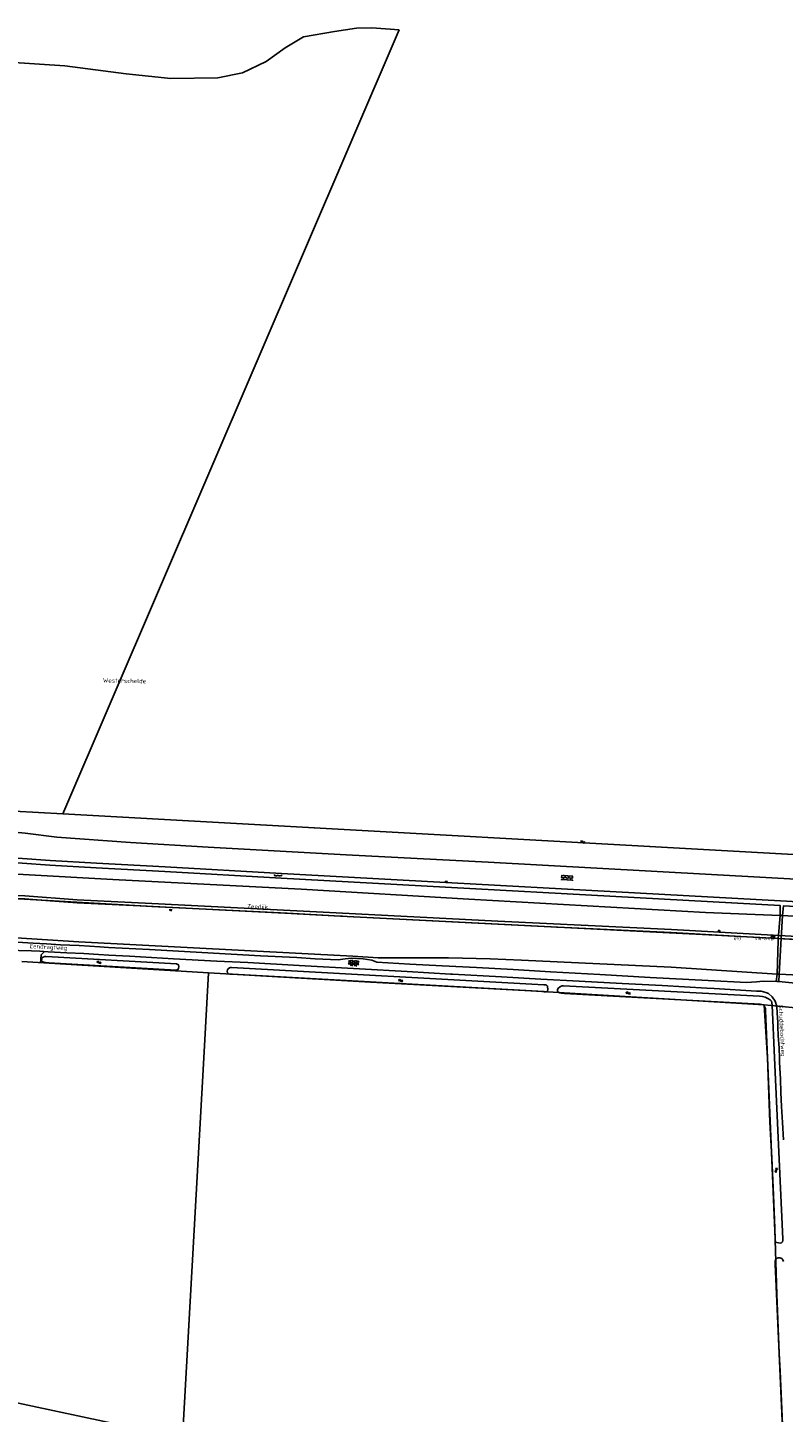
# Model space of a CAD drawing. Header units: metres. Extents: x 51973 to 58000, y 375000 to 380663.
# Tile 8 of 56: x 54547 to 54981, y 375796 to 376592. Entities that reach past the tile are written whole.
import ezdxf
from ezdxf.enums import TextEntityAlignment as Align

# ---------------------------------------------------------------- set-up
doc = ezdxf.new("R2010")
doc.units = ezdxf.units.M
doc.header["$LTSCALE"] = 0.1
doc.layers.get('0').update_dxf_attribs({"linetype": 'CONTINUOUS'})
doc.layers.add('B-WA-OG-TOPOGRAFIE-G', color=253, linetype='CONTINUOUS')
doc.styles.add('ISOCP', font='ISOCP.shx', dxfattribs={"height": 1.8})

# ---------------------------------------------------------------- blocks, each defined once
blk = doc.blocks.new('S05')
at = {"color": 0}
for p, q in [((0.08, 0.3), (0.38, 0.59)), ((0.11, -0.19), (0.41, 0.09)), ((0.38, 0.59), (0.68, 0.71)), ((0.41, 0.09), (0.71, 0.21)), ((0.68, 0.71), (1.01, 0.62)), ((0.71, 0.21), (1.02, 0.12)), ((1.01, 0.62), (1.33, 0.37)), ((1.02, 0.12), (1.36, -0.12)), ((1.33, 0.37), (1.66, 0.13)), ((1.66, 0.13), (1.97, 0.04)), ((1.97, 0.04), (2.28, 0.16)), ((2.28, 0.16), (2.58, 0.44)), ((1.36, -0.12), (1.68, -0.37)), ((1.68, -0.37), (2, -0.46)), ((2, -0.46), (2.31, -0.33)), ((2.31, -0.33), (2.61, -0.05))]:
    blk.add_line(p, q, dxfattribs=at)
blk = doc.blocks.new('M01')
at = {"color": 0}
for radius in [1.05, 0.625]:
    blk.add_circle((0, 0), radius, dxfattribs=at)
blk = doc.blocks.new('S026')
at = {"color": 0}
for p, q in [((0, 0), (4.4, 0)), ((0.2, 0.5), (0.2, 0)), ((1.2, 0), (1.2, -0.5)), ((2.2, 0.5), (2.2, 0)), ((3.2, 0), (3.2, -0.5)), ((4.2, 0.5), (4.2, 0))]:
    blk.add_line(p, q, dxfattribs=at)
blk = doc.blocks.new('S024')
at = {"color": 0}
for p, q in [((0, 1.2), (6.7, 1.2)), ((0, 0), (6.7, 0)), ((0.2, 1.2), (0.2, 0)), ((1.25, 1.5), (1.25, 1.2)), ((1.25, 0), (1.25, -1.2)), ((2.3, 1.2), (2.3, 0)), ((3.35, 1.5), (3.35, 1.2)), ((3.35, 0), (3.35, -1.2)), ((4.4, 1.2), (4.4, 0)), ((5.45, 1.5), (5.45, 1.2)), ((5.45, 0), (5.45, -1.2)), ((6.5, 1.2), (6.5, 0)), ((0, -1.2), (6.7, -1.2)), ((0.2, -1.2), (0.2, -1.5)), ((2.3, -1.2), (2.3, -1.5)), ((4.4, -1.2), (4.4, -1.5)), ((6.5, -1.2), (6.5, -1.5))]:
    blk.add_line(p, q, dxfattribs=at)
blk = doc.blocks.new('S04')
at = {"color": 0}
for p, q in [((0, 0.5), (0.5, 0.5)), ((0, 0.25), (1, 0.25)), ((0, 0), (0.5, 0)), ((0, -0.25), (1, -0.25)), ((0, -0.5), (0.5, -0.5))]:
    blk.add_line(p, q, dxfattribs=at)
blk = doc.blocks.new('S014')
at = {"color": 0}
for p, q in [((0, -0.75), (4.2, 1.67)), ((0, 0.65), (1.78, 1.67)), ((5.07, -1.52), (0, 1.4)), ((2.64, -1.52), (0, 0)), ((1.08, -1.52), (6.15, 1.4)), ((6.15, -0.75), (1.95, 1.67)), ((3.51, -1.52), (6.15, 0)), ((6.15, 0.65), (4.37, 1.67))]:
    blk.add_line(p, q, dxfattribs=at)

msp = doc.modelspace()

# ---------------------------------------------------------------- linework, layer by layer
at = {"layer": 'B-WA-OG-TOPOGRAFIE-G'}
for points in [[(54760.609, 376590.465), (54744.862, 376591.64), (54736.117, 376591.407), (54723.371, 376589.432), (54705.625, 376586.468), (54695.12, 376579.991), (54684.112, 376572.267), (54670.608, 376565.796), (54656.361, 376562.825), (54629.375, 376562.376), (54603.645, 376565.173), (54568.423, 376569.738), (54536.445, 376571.797)], [(54760.609, 376590.465), (54567.26, 376140.125)], [(54462.941, 376139.131), (54475.354, 376140.883), (54487.591, 376141.968), (54505.438, 376142.794), (54525.28, 376142.46), (54567.26, 376140.125)], [(55418.82, 376094.77), (55241.83, 376102.61), (54567.26, 376140.125)], [(54368.609, 376101.222), (54372.967, 376103.602), (54381.607, 376107.659), (54390.779, 376111.836), (54401.961, 376115.859), (54412.768, 376119.842), (54424.818, 376123.197), (54433.383, 376125.422), (54438.071, 376126.003), (54445.652, 376127.832), (54454.711, 376129.546), (54463.159, 376130.864), (54473.973, 376131.774), (54484.511, 376132.742), (54498.714, 376133.363), (54511.935, 376132.84), (54523.709, 376131.1), (54545.695, 376129.095), (54563.886, 376126.752)], [(54563.886, 376126.752), (54606.301, 376123.735), (54650.878, 376121.017), (54730.112, 376116.543), (54811.665, 376112.302), (55415.331, 376079.076), (55431.025, 376078.14), (55438.775, 376077.734)], [(54382.351, 376084.804), (54385.062, 376086.212), (54394.646, 376090.862), (54404.566, 376095.297), (54414.271, 376098.982), (54423.366, 376101.858), (54432.246, 376104.517), (54442.858, 376107.436), (54454.102, 376110.021), (54463.24, 376111.577), (54474.584, 376113.532), (54485.062, 376114.658), (54501.077, 376115.559), (54508.554, 376116.039), (54518.963, 376115.736), (54529.823, 376115.236), (54544.164, 376114.527), (54560.148, 376113.4), (54586.623, 376111.728), (54626.058, 376109.657), (54693.036, 376105.834), (54979.767, 376090.087), (55292.055, 376072.556), (55417.472, 376067.115)], [(54386.101, 376080.322), (54395.063, 376088.09), (54395.776, 376088.436), (54405.588, 376092.823), (54415.15, 376096.453), (54424.153, 376099.3), (54432.985, 376101.945), (54443.513, 376104.841), (54454.627, 376107.396), (54463.692, 376108.939), (54474.955, 376110.88), (54485.28, 376111.99), (54501.227, 376112.887), (54508.601, 376113.36), (54518.863, 376113.062), (54529.695, 376112.563), (54544.004, 376111.856), (54559.97, 376110.73), (54586.468, 376109.056), (54625.912, 376106.985), (54692.886, 376103.162), (54979.62, 376087.415), (54979.47, 376081.726), (54980.882, 376081.694)], [(54389.07, 376076.776), (54389.455, 376076.982), (54398.762, 376082.262), (54408.426, 376086.577), (54418.781, 376090.284), (54425.396, 376092.603), (54434.058, 376095.438), (54444.592, 376098.042), (54454.634, 376100.684), (54464.401, 376102.911), (54476.454, 376104.868), (54486.48, 376105.776), (54498.555, 376106.826), (54508.68, 376107.32), (54519.339, 376106.811), (54544.599, 376105.289), (54596.101, 376102.509), (54704.3, 376096.848), (54800.568, 376091.049), (54936.652, 376083.544), (54979.47, 376081.726)], [(54402.641, 376071.499), (54411.782, 376075.689), (54418.397, 376078.241), (54425.96, 376080.957), (54434.721, 376083.791), (54449.318, 376087.813), (54460.831, 376090.639), (54478.053, 376093.051), (54482.644, 376093.821), (54488.243, 376094.105), (54498.157, 376093.505), (54538.565, 376091.545), (54615.395, 376087.137), (54694.915, 376083.1), (54726.997, 376081.462), (54851.845, 376075.107), (54942.359, 376070.523), (54967.538, 376069.157), (55167.215, 376058.858), (55404.393, 376044.989)], [(54502.196, 376093.309), (54503.213, 376093.36), (54517.79, 376094.042), (54529.119, 376093.782), (54545.556, 376093.028), (54575.662, 376090.839), (54618.509, 376088.722), (54716.877, 376083.722), (54817.309, 376078.546), (54917.074, 376073.634), (55016.701, 376068.229), (55076.193, 376064.502), (55116.763, 376062.19), (55216.271, 376056.81), (55303.787, 376051.234), (55312.348, 376050.699), (55332.778, 376049.687), (55367.376, 376047.934), (55383.082, 376047.141)], [(54527.498, 376092.082), (54529.059, 376092.046), (54545.453, 376091.294), (54554.846, 376090.611)], [(54554.846, 376090.611), (54575.556, 376089.105), (54615.771, 376087.118)], [(54554.846, 376090.611), (54554.918, 376090.606)], [(54615.322, 376087.14), (54615.771, 376087.118)], [(54615.771, 376087.118), (54618.422, 376086.987), (54688.519, 376083.425)], [(54980.882, 376081.694), (54981.366, 376087.251), (55291.955, 376070.505), (55389.088, 376066.323)], [(54688.519, 376083.425), (54696.307, 376083.029)], [(54688.519, 376083.425), (54696.307, 376083.029)], [(54696.307, 376083.029), (54716.788, 376081.988), (54726.875, 376081.468)], [(54726.875, 376081.468), (54817.222, 376076.812), (54851.61, 376075.119)], [(54726.875, 376081.468), (54728.126, 376081.404)], [(54978.472, 376068.593), (54978.576, 376070.45), (54979.47, 376081.726)], [(54980.123, 376068.508), (54980.882, 376081.694)], [(54980.882, 376081.694), (55035.709, 376078.339), (55168.259, 376071.103), (55272.532, 376065.905), (55385.668, 376060.737)], [(54850.987, 376075.15), (54851.61, 376075.119)], [(54851.61, 376075.119), (54916.984, 376071.9), (54956.975, 376069.73)], [(54429.222, 376056.139), (54443.529, 376061.002), (54457.41, 376065.011), (54468.95, 376067.065), (54480.787, 376068.824), (54494.142, 376069.877), (54507.971, 376070.419), (54522.373, 376070.154), (54576.578, 376066.645)], [(54554.09, 376061.195), (54549.26, 376061.44), (54542.06, 376061.71), (54534.26, 376062.11), (54526.61, 376062.47), (54518.66, 376062.85), (54512.4, 376063.04), (54507.39, 376063.09), (54501.92, 376062.91), (54497.33, 376062.72), (54493.75, 376062.57), (54489.29, 376062.12), (54484.83, 376061.67), (54480.31, 376061.09), (54474.76, 376060.24), (54470.14, 376059.52), (54465.13, 376058.56), (54459.59, 376057.2), (54454.57, 376055.99), (54449.52, 376054.69), (54443.81, 376053.04), (54438.17, 376051.23), (54434.03, 376049.76), (54430.143, 376048.247)], [(54538.412, 376066.52), (54541.04, 376066.4), (54550.27, 376065.83), (54557.98, 376065.47), (54566.05, 376064.96), (54576.71, 376064.44), (54588.68, 376063.75), (54593.54, 376063.47), (54617.2, 376062.2), (54647.13, 376060.57), (54680.95, 376058.66), (54701.715, 376057.539)], [(54576.578, 376066.645), (54734.058, 376058.321), (54748.578, 376057.516)], [(54956.975, 376069.73), (55016.6, 376066.495), (55076.089, 376062.768), (55116.667, 376060.456), (55216.169, 376055.076), (55303.678, 376049.501), (55312.251, 376048.965), (55332.691, 376047.952), (55367.292, 376046.199), (55384.019, 376043.99)], [(54956.975, 376069.73), (54967.873, 376069.139)], [(54977.754, 376048.142), (54978.404, 376067.391), (54978.472, 376068.593)], [(54978.472, 376068.592), (54978.472, 376068.593)], [(54978.945, 376048.058), (54980.123, 376068.508)], [(54980.123, 376068.507), (54980.123, 376068.508)], [(54543.78, 376055.27), (54651.14, 376048.88)], [(54703.15, 376052.96), (54673.64, 376054.7), (54655.75, 376055.59), (54631, 376056.96), (54605.67, 376058.35), (54593.87, 376059.07), (54587.9, 376059.4), (54579.49, 376059.88), (54569.56, 376060.4), (54558.92, 376060.95), (54554.09, 376061.195)], [(54554.594, 376054.625), (54554.817, 376059.106)], [(54554.817, 376059.106), (54556.902, 376061.052)], [(54632.455, 376050.379), (54559.276, 376054.65), (54557.409, 376054.759), (54556.519, 376054.911), (54555.889, 376055.114), (54555.25, 376055.595), (54555.175, 376056.275), (54555.199, 376056.931), (54555.462, 376057.578), (54556.032, 376057.916), (54556.976, 376058.14), (54557.757, 376058.25), (54632.689, 376054.014)], [(54701.715, 376057.539), (54712.43, 376056.96), (54725.54, 376056.33), (54729.61, 376056.95), (54733.26, 376057.27), (54739.85, 376056.89), (54744.85, 376056.09), (54747.8, 376054.98), (54766.79, 376053.9), (54785.25, 376052.89), (54805.07, 376051.86), (54826.14, 376050.7), (54847.59, 376049.46), (54875.98, 376047.89), (54904.9, 376046.24), (54938.22, 376044.41), (54960.21, 376043.19), (54965.86, 376043.57), (54969.86, 376044.08), (54977.62, 376043.91), (54978.85, 376043.86), (54986.51, 376043.03), (54994.72, 376041.68)], [(54755.461, 376057.426), (54748.578, 376057.516)], [(54977.754, 376048.142), (54916.877, 376052.099), (54830.934, 376056.064), (54812.925, 376056.847), (54789.018, 376057.489), (54766.855, 376057.391), (54755.461, 376057.426)], [(54632.689, 376054.014), (54633.746, 376053.452), (54633.961, 376052.449), (54633.842, 376051.394), (54633.447, 376050.674), (54632.455, 376050.379)], [(54648.385, 376000), (54651.14, 376048.88)], [(54651.14, 376048.88), (54744.05, 376043.46)], [(54846.037, 376039.081), (54845.877, 376041.237), (54845.317, 376041.696), (54844.689, 376041.938), (54843.716, 376042.014), (54664.277, 376051.894), (54663.64, 376051.878), (54663.034, 376051.642), (54662.436, 376051.106), (54661.995, 376050.465), (54661.829, 376049.755), (54661.957, 376048.894), (54662.551, 376048.275), (54663.339, 376048.047), (54664.751, 376047.995), (54843.809, 376038.049), (54844.205, 376037.994), (54845.1, 376037.961), (54845.769, 376038.295), (54846.037, 376039.081)], [(54790.156, 376048.1), (54765.22, 376049.53), (54737.82, 376051.06), (54703.15, 376052.96)], [(54941.708, 376039.811), (54937.47, 376040.06), (54911.67, 376041.48), (54888.8, 376042.71), (54864.14, 376044.12), (54842.07, 376045.26), (54819.5, 376046.55), (54791.2, 376048.04), (54790.156, 376048.1)], [(54977.324, 376043.916), (54977.754, 376048.142), (54978.945, 376048.058), (54978.747, 376043.871)], [(54978.945, 376048.058), (55036.854, 376045.127), (55121.533, 376040.373), (55223.292, 376031.28)], [(54744.05, 376043.46), (54836.213, 376038.471), (54970.382, 376030.491)], [(54972.258, 376000), (54971.084, 376027.065), (54971.062, 376028.101), (54970.822, 376029.145), (54970.328, 376029.801), (54969.713, 376030.381), (54968.948, 376030.688), (54967.957, 376030.824), (54855.694, 376036.953), (54853.709, 376037.106), (54852.981, 376037.332), (54852.1, 376037.743), (54851.625, 376038.378), (54851.631, 376039.074), (54852.001, 376039.937), (54852.519, 376040.475), (54853.352, 376040.922), (54854.242, 376041.307), (54854.983, 376041.419), (54967.71, 376035.452), (54969.377, 376035.311), (54970.893, 376034.857), (54972.54, 376034.159), (54973.745, 376033.378), (54974.489, 376032.494), (54974.693, 376031.531), (54974.886, 376030.29), (54976.274, 376000)], [(54978.282, 376017.764), (54978.24, 376020.41), (54977.87, 376025.58), (54977.6, 376029.55), (54976.63, 376032.51), (54975.01, 376035.07), (54972.83, 376037.01), (54971.39, 376037.62), (54968.71, 376038.22), (54965.9, 376038.39), (54941.708, 376039.811)], [(54970.382, 376030.491), (54990.375, 376028.627)], [(54970.382, 376030.491), (54972.142, 376002.67), (54972.234, 376000)], [(54979.131, 376000), (54978.91, 376005.58), (54978.36, 376012.82), (54978.282, 376017.764)], [(54636.08, 375781.66), (54648.385, 376000)], [(54972.234, 376000), (54973.514, 375962.978), (54974.748, 375942.611), (54975.678, 375921.192), (54976.499, 375902.266), (54976.742, 375895.414), (54977.607, 375864.089), (54979.002, 375830.383), (54979.473, 375820.057), (54981.266, 375780.752)], [(54972.258, 376000), (54976.767, 375896.09), (54976.742, 375895.414), (54976.93, 375894.57), (54977.367, 375893.997), (54978.59, 375893.673), (54979.464, 375893.621), (54980.347, 375893.827), (54980.886, 375894.405), (54981.021, 375895.355), (54981.044, 375895.992), (54976.274, 376000)], [(54981.4, 375952.9), (54980.86, 375962.96), (54980.39, 375971.98), (54979.92, 375980.1), (54979.77, 375987.7), (54979.23, 375997.51), (54979.131, 376000)], [(54981.161, 375783.06), (54976.669, 375881.539), (54976.626, 375882.536), (54976.658, 375883.391), (54976.825, 375884.162), (54977.466, 375884.795), (54978.414, 375885.118), (54979.367, 375885.063), (54980.492, 375884.803), (54981.039, 375883.966), (54981.381, 375882.978)], [(54443.84, 375822.58), (54636.08, 375781.66)]]:
    msp.add_lwpolyline(points, dxfattribs=at)

# ---------------------------------------------------------------- block references
for name, p, rotation in [('S05', (54864.731, 376123.928), 355.6408483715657), ('S026', (54688.74, 376104.76), 356.7883742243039), ('S024', (54853.727, 376103.592), 356.6739263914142), ('S04', (54787.626, 376100.677), 86.46627506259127), ('S04', (54629.328, 376085.331), 267.3958286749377), ('S04', (54944.43, 376072.423), 87.77376323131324), ('S05', (54586.739, 376054.787), 355.9266355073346), ('S014', (54731.388, 376054.531), 356.9059419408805), ('S05', (54760.114, 376044.284), 357.8216311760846), ('S05', (54890.848, 376037.132), 357.7070995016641), ('S05', (54977.38, 375934.15), 90)]:
    msp.add_blockref(name, p, dxfattribs=dict(at, rotation=rotation))
ref = msp.add_blockref('M01', (54975.37, 376069.38), dxfattribs=at)
ref.add_attrib('0', '693      VW-O112', dxfattribs={"layer": '0', "color": 0, "height": 1.8, "style": 'ISOCP'}).set_placement((54975.37, 376069.38), align=Align.TOP_RIGHT)

# ---------------------------------------------------------------- texts
at = {"layer": 'B-WA-OG-TOPOGRAFIE-G', "style": 'ISOCP'}
for s, rotation, p in [('Westerschelde', 358.911511, (54590.376, 376215.6)), ('Zeedijk', 358.050746, (54673.22, 376085.852)), ('Eendragtweg', 357.191947, (54548.219, 376062.999)), ('Schuddebochtweg', 272.693611, (54978.714, 376030.37))]:
    msp.add_text(s, height=2.5, rotation=rotation, dxfattribs=at).set_placement(p)

doc.saveas('drawing.dxf')
